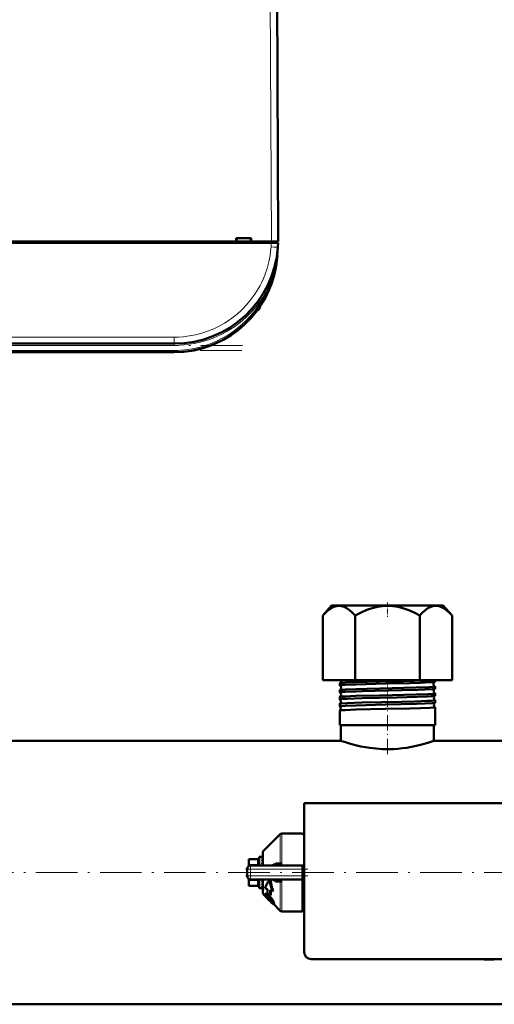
# Model space of a CAD drawing. Extents: x -1438 to 1837, y -1771 to 755.
# Tile 6 of 95: x 31 to 168, y -1767 to -1483. Entities that reach past the tile are written whole.
import ezdxf

# ---------------------------------------------------------------- set-up
doc = ezdxf.new("R2010")
doc.units = 0
doc.linetypes.add('DASHDOT', pattern=[18.5, 12, -3, 0.5, -3])

msp = doc.modelspace()

# ---------------------------------------------------------------- linework, layer by layer
at = {"color": 7, "lineweight": 18}
for p, q in [((102.86, -1464.73), (103.29, -1546.79)), ((103.18, -1548.38), (103.27, -1547.19)), ((103.3, -1546.79), (103.3, -1547.19)), ((105.17, -1548.49), (105.18, -1548.38)), ((104.95, -1550.87), (105, -1550.88)), ((101.44, -1561.21), (101.31, -1561.15)), ((101.75, -1561.38), (101.44, -1561.21)), ((99.94, -1565.58), (99.94, -1565.86)), ((75.25, -1574.42), (-121.67, -1574.42)), ((75.25, -1574.42), (75.25, -1576.29)), ((75.25, -1576.79), (-121.67, -1576.79)), ((75.25, -1576.79), (75.25, -1576.29)), ((75.08, -1578.29), (-121.5, -1578.29)), ((75.08, -1578.29), (75.08, -1578.79)), ((105.83, -1726.36), (105.83, -1717.9)), ((106.33, -1717.7), (106.33, -1726.32)), ((99.29, -1725.2), (96.79, -1725.2)), ((99.29, -1725.06), (99.29, -1725.2)), ((99.29, -1726.64), (99.29, -1725.2)), ((101, -1722.74), (101, -1726.95)), ((97.29, -1727.95), (96.29, -1727.95)), ((96.79, -1726.64), (99.29, -1726.64)), ((97.29, -1727.95), (97.29, -1726.95)), ((97.29, -1727.95), (97.29, -1729.95)), ((112.29, -1727.95), (97.29, -1727.95)), ((99.29, -1726.64), (99.29, -1726.95)), ((97.29, -1729.95), (96.29, -1729.95)), ((97.29, -1729.95), (112.29, -1729.95)), ((97.29, -1730.95), (97.29, -1729.95)), ((99.29, -1731.26), (96.79, -1731.26)), ((96.79, -1732.7), (99.29, -1732.7)), ((99.29, -1730.95), (99.29, -1731.26)), ((99.29, -1732.7), (99.29, -1731.26)), ((99.29, -1732.7), (99.29, -1732.83)), ((101, -1735.16), (101, -1730.95)), ((105.83, -1739.99), (105.83, -1731.53)), ((106.33, -1731.58), (106.33, -1740.2)), ((101.76, -1735.1), (101.6, -1735.25)), ((101.76, -1735.62), (101.67, -1735.71)), ((101.94, -1735.83), (101.8, -1735.97)), ((102.25, -1736.21), (102.11, -1736.36)), ((102.52, -1735.59), (102.36, -1735.74)), ((103.3, -1736.4), (103.14, -1736.56)), ((102.7, -1736.68), (102.55, -1736.83)), ((103.13, -1737.1), (102.98, -1737.24)), ((103.59, -1737.53), (103.48, -1737.64)), ((103.85, -1737.2), (103.7, -1737.35)), ((104.07, -1737.74), (103.92, -1737.89))]:
    msp.add_line(p, q, dxfattribs=at)
at = {"color": 7, "lineweight": 50}
for p, q in [((105.29, -1546.79), (104.86, -1464.73)), ((105.18, -1525.28), (105.18, -1524.73)), ((93.09, -1546.79), (93.09, -1545.79)), ((93.09, -1545.79), (97.49, -1545.79)), ((93.29, -1545.79), (93.23, -1546.79)), ((97.29, -1545.79), (97.36, -1546.79)), ((97.49, -1545.79), (97.49, -1546.79)), ((103.27, -1547.19), (-149.69, -1547.19)), ((-15.51, -1546.79), (93.09, -1546.79)), ((93.09, -1546.79), (93.23, -1546.79)), ((93.14, -1546.79), (97.44, -1546.79)), ((97.36, -1546.79), (97.49, -1546.79)), ((97.49, -1546.79), (103.29, -1546.79)), ((105.26, -1547.19), (103.27, -1547.19)), ((104.99, -1547.19), (104.99, -1546.79)), ((105.18, -1548.38), (105, -1550.88)), ((105.26, -1547.19), (105.18, -1548.38)), ((104.84, -1551.2), (104.85, -1551.21)), ((104.85, -1551.19), (104.85, -1551.2)), ((104.9, -1550.87), (104.91, -1550.82)), ((104.96, -1550.87), (104.91, -1551.25)), ((104.95, -1550.87), (104.91, -1551.24)), ((97.13, -1569.12), (97.33, -1568.9)), ((97.45, -1568.77), (97.3, -1568.94)), ((97.44, -1568.79), (97.3, -1568.94)), ((97.31, -1568.93), (97.37, -1568.86)), ((97.81, -1568.36), (97.79, -1568.39)), ((98.13, -1567.98), (97.83, -1568.33)), ((98.1, -1568.02), (97.83, -1568.34)), ((97.15, -1569.1), (97.13, -1569.12)), ((97.14, -1569.11), (97.13, -1569.12)), ((97.13, -1569.12), (97.14, -1569.12)), ((97.13, -1569.12), (97.13, -1569.12)), ((97.17, -1569.08), (97.16, -1569.09)), ((75.25, -1576.29), (-121.67, -1576.29)), ((75.08, -1578.79), (-121.5, -1578.79)), ((120.66, -1651.9), (118.11, -1654.76)), ((150.94, -1651.9), (120.66, -1651.9)), ((152.92, -1651.9), (150.94, -1651.9)), ((152.92, -1651.9), (155.47, -1654.76)), ((118.11, -1673.4), (118.11, -1654.76)), ((127.45, -1673.4), (127.45, -1654.76)), ((146.13, -1673.4), (146.13, -1654.76)), ((155.47, -1673.4), (155.47, -1654.76)), ((118.11, -1673.4), (127.45, -1673.4)), ((127.45, -1673.4), (146.13, -1673.4)), ((146.13, -1673.4), (155.47, -1673.4)), ((150.55, -1673.91), (150.55, -1673.4)), ((123.03, -1674.92), (123.03, -1674.28)), ((123.03, -1676.94), (123.03, -1676.27)), ((150.55, -1675.93), (150.55, -1675.28)), ((123.03, -1678.96), (123.03, -1678.25)), ((150.55, -1677.95), (150.55, -1677.26)), ((150.55, -1679.97), (150.55, -1679.24)), ((123.03, -1680.98), (123.03, -1680.23)), ((123.03, -1686.4), (123.03, -1682.21)), ((150.55, -1686.4), (150.55, -1681.22)), ((123.61, -1686.4), (123.03, -1686.4)), ((123.34, -1690.9), (123.34, -1686.4)), ((150.55, -1686.4), (123.61, -1686.4)), ((150.24, -1690.9), (150.24, -1686.4)), ((123.34, -1690.9), (0.94, -1690.9)), ((272.64, -1690.9), (150.24, -1690.9)), ((196.79, -1708.95), (112.79, -1708.95)), ((112.79, -1708.95), (112.79, -1751.95)), ((101, -1722.74), (105.83, -1717.9)), ((106.33, -1717.7), (112.29, -1717.7)), ((112.29, -1717.88), (112.29, -1717.7)), ((112.79, -1717.88), (112.29, -1717.88)), ((96.79, -1725.06), (96.79, -1725.2)), ((99.29, -1725.06), (96.79, -1725.06)), ((96.79, -1726.64), (96.79, -1725.2)), ((99.79, -1724.45), (99.79, -1726.95)), ((100.62, -1724.45), (99.79, -1724.45)), ((100.61, -1724.45), (100.62, -1724.45)), ((100.79, -1724.45), (100.61, -1724.45)), ((100.79, -1724.6), (100.61, -1724.6)), ((100.79, -1725.02), (100.61, -1725.02)), ((100.79, -1726.95), (100.79, -1723.23)), ((96.29, -1729.95), (96.29, -1727.95)), ((96.44, -1727.42), (96.45, -1727.4)), ((96.79, -1726.64), (96.79, -1727.08)), ((97.29, -1726.95), (112.29, -1726.95)), ((100.79, -1725.69), (100.61, -1725.69)), ((100.79, -1726.56), (100.61, -1726.56)), ((100.74, -1726.95), (100.79, -1726.67)), ((100.79, -1726.1), (100.77, -1726.56)), ((100.79, -1725.41), (100.78, -1725.69)), ((100.79, -1725.49), (100.78, -1725.69)), ((100.78, -1725.54), (100.79, -1725.56)), ((100.78, -1726.34), (100.79, -1726.4)), ((100.79, -1726.88), (100.79, -1726.95)), ((104.43, -1726.38), (105.83, -1726.36)), ((104.63, -1726.95), (104.61, -1726.95)), ((112.29, -1726.95), (112.29, -1727.95)), ((112.29, -1726.95), (112.79, -1726.95)), ((112.29, -1727.95), (112.29, -1729.95)), ((96.44, -1730.47), (96.45, -1730.48)), ((96.79, -1730.89), (96.79, -1730.81)), ((96.79, -1731.26), (96.79, -1730.89)), ((112.29, -1729.95), (112.29, -1730.95)), ((96.79, -1732.7), (96.79, -1731.26)), ((96.79, -1732.7), (96.79, -1732.83)), ((99.29, -1732.83), (96.79, -1732.83)), ((97.29, -1730.95), (112.29, -1730.95)), ((99.79, -1730.95), (99.79, -1731.2)), ((99.79, -1731.2), (99.79, -1733.45)), ((100.72, -1733.45), (99.79, -1733.45)), ((100.79, -1731.84), (100.61, -1731.84)), ((100.79, -1732.61), (100.61, -1732.61)), ((100.79, -1733.14), (100.61, -1733.14)), ((100.79, -1733.42), (100.61, -1733.42)), ((100.75, -1731.2), (100.79, -1731.01)), ((100.79, -1731.55), (100.76, -1731.16)), ((100.79, -1731.43), (100.77, -1731.11)), ((100.79, -1732.13), (100.78, -1731.97)), ((100.79, -1732.22), (100.78, -1731.99)), ((100.79, -1734.66), (100.79, -1730.95)), ((102.2, -1733.78), (101.4, -1733.47)), ((103.1, -1731.19), (102.86, -1730.95)), ((105.83, -1731.53), (104.43, -1731.52)), ((104.63, -1730.95), (104.61, -1730.95)), ((105.83, -1731.53), (105.83, -1731.49)), ((112.29, -1740.2), (112.29, -1730.95)), ((101.39, -1735.55), (101, -1735.16)), ((101.53, -1735.12), (101.38, -1735.27)), ((101.68, -1735.99), (101.66, -1736.01)), ((101.69, -1736), (101.66, -1736.01)), ((101.8, -1735.97), (101.67, -1735.71)), ((102.91, -1735.56), (102.2, -1735.05)), ((103.07, -1735.4), (102.91, -1735.56)), ((102.93, -1734.05), (103.57, -1734.29)), ((103.76, -1734.11), (103.57, -1734.29)), ((102.57, -1736.85), (102.55, -1736.83)), ((102.7, -1736.68), (102.72, -1736.7)), ((103.48, -1737.65), (102.98, -1737.24)), ((103.13, -1737.1), (103.55, -1737.46)), ((105.83, -1739.99), (103.87, -1738.03)), ((104.06, -1737.87), (103.91, -1738.01)), ((112.29, -1737.47), (112.29, -1737.7)), ((112.76, -1737.47), (112.29, -1737.47)), ((106.33, -1740.2), (112.29, -1740.2)), ((112.79, -1740.02), (112.29, -1740.02)), ((114.79, -1753.95), (194.79, -1753.95)), ((164.72, -1753.95), (164.72, -1754.05)), ((166.22, -1754.05), (164.72, -1754.05)), ((166.22, -1753.95), (166.22, -1754.05)), ((166.22, -1754.05), (167.58, -1754.05)), ((167.58, -1753.95), (167.58, -1754.05)), ((416.79, -1767), (-143.21, -1767))]:
    msp.add_line(p, q, dxfattribs=at)
at = {"color": 7, "linetype": 'DASHDOT', "lineweight": 18, "ltscale": 0.012015}
msp.add_line((103.3, -1546.75), (103.3, -1547.23), dxfattribs=at)
at = {"color": 7, "linetype": 'DASHDOT', "lineweight": 18}
for p, q in [((94.95, -1576.79), (-141.36, -1576.79)), ((94.74, -1578.29), (-141.15, -1578.29)), ((472.79, -1728.95), (-199.21, -1728.95))]:
    msp.add_line(p, q, dxfattribs=at)
at = {"color": 7, "linetype": 'DASHDOT', "lineweight": 18, "ltscale": 0.103619}
msp.add_line((136.79, -1650.97), (136.79, -1655.11), dxfattribs=at)
at = {"color": 7, "linetype": 'DASHDOT', "lineweight": 18, "ltscale": 0.042801}
msp.add_line((136.79, -1674.97), (136.79, -1673.26), dxfattribs=at)
at = {"color": 7, "linetype": 'DASHDOT', "lineweight": 18, "ltscale": 0.047443}
msp.add_line((136.79, -1677), (136.79, -1675.1), dxfattribs=at)
at = {"color": 7, "linetype": 'DASHDOT', "lineweight": 18, "ltscale": 0.048502}
msp.add_line((136.79, -1679.02), (136.79, -1677.08), dxfattribs=at)
at = {"color": 7, "linetype": 'DASHDOT', "lineweight": 18, "ltscale": 0.049722}
msp.add_line((136.79, -1681.05), (136.79, -1679.06), dxfattribs=at)
at = {"color": 7, "linetype": 'DASHDOT', "lineweight": 18, "ltscale": 0.37103}
msp.add_line((136.79, -1694.81), (136.79, -1679.97), dxfattribs=at)
at = {"color": 7, "linetype": 'DASHDOT', "lineweight": 18, "ltscale": 0.45}
msp.add_line((95.79, -1727.95), (113.79, -1727.95), dxfattribs=at)
at = {"color": 7, "linetype": 'DASHDOT', "lineweight": 18, "ltscale": 0.060013}
msp.add_line((97.29, -1727.75), (97.29, -1730.15), dxfattribs=at)
at = {"color": 7, "linetype": 'DASHDOT', "lineweight": 18, "ltscale": 0.450015}
msp.add_line((113.79, -1729.95), (95.79, -1729.95), dxfattribs=at)
at = {"color": 7, "lineweight": 18}
for points in [[(75.25, -1574.42), (76.49, -1574.4), (77.76, -1574.31), (78.99, -1574.17), (80.26, -1573.97), (81.87, -1573.63), (83.5, -1573.18), (85.15, -1572.62), (86.68, -1571.99), (88.21, -1571.25), (89.71, -1570.4), (90.8, -1569.71), (91.86, -1568.97), (93.36, -1567.78), (94.78, -1566.49), (96.13, -1565.08), (97.37, -1563.59), (98.5, -1562.03), (99.5, -1560.42), (100.03, -1559.47), (100.51, -1558.5), (100.96, -1557.52), (101.36, -1556.54), (102.04, -1554.57), (102.54, -1552.7), (102.9, -1550.86), (103.07, -1549.6), (103.18, -1548.38)], [(104.91, -1551.24), (104.63, -1553.01), (104.26, -1554.75), (103.78, -1556.47), (103.07, -1558.48), (102.45, -1559.95), (101.76, -1561.37)], [(103.46, -1726.95), (103.72, -1726.67), (104.02, -1726.48), (104.22, -1726.41), (104.43, -1726.38)], [(106.1, -1726.95), (106.24, -1726.72), (106.32, -1726.45), (106.33, -1726.32)], [(104.43, -1731.52), (104.17, -1731.47), (103.92, -1731.36), (103.67, -1731.18), (103.46, -1730.95)], [(105.83, -1731.49), (105.81, -1731.38), (105.7, -1731.24)]]:
    msp.add_lwpolyline(points, dxfattribs=at)
at = {"color": 7, "lineweight": 50}
for points in [[(118.11, -1654.76), (118.99, -1653.85), (119.81, -1653.14), (120.59, -1652.61), (121.33, -1652.24), (122.09, -1652.02), (122.84, -1651.96), (123.58, -1652.05), (124.35, -1652.29), (125.13, -1652.71), (125.86, -1653.23), (126.63, -1653.91), (127.45, -1654.76)], [(127.45, -1654.76), (129.21, -1653.85), (130.86, -1653.14), (132.41, -1652.61), (133.9, -1652.24), (135.41, -1652.02), (136.91, -1651.96), (138.4, -1652.05), (139.93, -1652.29), (141.5, -1652.71), (142.95, -1653.23), (144.49, -1653.91), (146.13, -1654.76)], [(150.99, -1651.96), (150.46, -1651.97), (149.91, -1652.07), (149.37, -1652.24), (148.95, -1652.43), (148.52, -1652.67), (147.63, -1653.31), (146.67, -1654.19), (146.13, -1654.76)], [(150.99, -1651.96), (151.71, -1652.07), (152.45, -1652.33), (153.2, -1652.74), (154, -1653.32), (154.84, -1654.09), (155.47, -1654.76)], [(123.61, -1674.19), (124.61, -1674.13), (127.71, -1674.02), (134.48, -1673.84), (141.33, -1673.68), (147.7, -1673.5), (149.78, -1673.4)], [(123.61, -1674.82), (124.6, -1674.76), (127.71, -1674.65), (136.39, -1674.42), (143.23, -1674.26), (146.38, -1674.17), (149.16, -1674.05), (150.05, -1674), (150.44, -1673.95), (150.53, -1673.93)], [(123.03, -1674.92), (123.03, -1674.91), (123.04, -1674.91), (123.05, -1674.9), (123.1, -1674.89), (123.61, -1674.82)], [(123.03, -1676.94), (123.03, -1676.93), (123.04, -1676.93), (123.05, -1676.92), (123.09, -1676.91), (123.61, -1676.84)], [(123.05, -1674.27), (123.15, -1674.24), (123.61, -1674.19)], [(123.05, -1676.25), (123.15, -1676.23), (123.61, -1676.18)], [(123.61, -1676.18), (124.61, -1676.12), (127.72, -1676), (130.95, -1675.91), (138.22, -1675.74), (145.09, -1675.57), (148.92, -1675.43), (150.08, -1675.36), (150.5, -1675.3), (150.53, -1675.29), (150.54, -1675.29), (150.55, -1675.28), (150.55, -1675.28)], [(123.61, -1676.84), (124.6, -1676.78), (127.71, -1676.66), (129.53, -1676.61), (140.83, -1676.34), (145.63, -1676.21), (147.64, -1676.14), (149.7, -1676.04), (150.45, -1675.96), (150.54, -1675.94)], [(123.03, -1678.96), (123.03, -1678.95), (123.04, -1678.95), (123.05, -1678.94), (123.1, -1678.92), (123.61, -1678.86)], [(123.04, -1678.24), (123.06, -1678.23), (123.14, -1678.21), (123.61, -1678.16)], [(123.61, -1678.16), (124.6, -1678.1), (127.71, -1677.98), (134.38, -1677.81), (138.28, -1677.72), (145.07, -1677.55), (148.49, -1677.43), (150.07, -1677.34), (150.47, -1677.29), (150.53, -1677.28), (150.55, -1677.27), (150.55, -1677.26), (150.55, -1677.26)], [(123.61, -1678.86), (125.14, -1678.78), (129.46, -1678.63), (139.53, -1678.39), (145.44, -1678.23), (148.36, -1678.13), (149.44, -1678.08), (150.37, -1678), (150.51, -1677.97), (150.54, -1677.96)], [(123.61, -1680.14), (125.14, -1680.05), (129.47, -1679.91), (140.86, -1679.64), (144.8, -1679.54), (148.29, -1679.42), (149.53, -1679.36), (150.43, -1679.28), (150.51, -1679.26), (150.54, -1679.25), (150.55, -1679.25), (150.55, -1679.25), (150.55, -1679.24)], [(123.03, -1680.98), (123.03, -1680.98), (123.04, -1680.97), (123.05, -1680.96), (123.1, -1680.95), (123.61, -1680.89)], [(123.04, -1680.22), (123.06, -1680.21), (123.13, -1680.19), (123.61, -1680.14)], [(123.04, -1682.2), (123.06, -1682.19), (123.13, -1682.17), (123.61, -1682.12)], [(123.61, -1680.89), (124.61, -1680.82), (127.72, -1680.71), (136.22, -1680.49), (145.21, -1680.26), (147.57, -1680.18), (149.7, -1680.08), (150.41, -1680.01), (150.52, -1679.99), (150.54, -1679.98)], [(123.61, -1682.12), (124.61, -1682.06), (127.72, -1681.94), (136.23, -1681.73), (143.24, -1681.56), (146.31, -1681.47), (149.05, -1681.37), (150.07, -1681.3), (150.38, -1681.27), (150.53, -1681.24), (150.54, -1681.23), (150.55, -1681.22), (150.55, -1681.22), (150.55, -1681.22)], [(150.24, -1690.9), (148.44, -1691.5), (146.38, -1692.09), (145.15, -1692.39), (143.8, -1692.67), (142.37, -1692.92), (141.13, -1693.09), (139.85, -1693.22), (138.56, -1693.31), (137.26, -1693.35), (135.37, -1693.33), (133.51, -1693.2), (131.7, -1692.99), (130.39, -1692.78), (129.14, -1692.54), (127.55, -1692.17), (126.13, -1691.79), (124.94, -1691.43), (123.34, -1690.9)], [(104.43, -1726.38), (104.39, -1726.55), (104.31, -1726.72), (104.2, -1726.84), (104.07, -1726.92), (103.94, -1726.95)], [(105.83, -1726.36), (105.83, -1726.42), (105.8, -1726.53), (105.72, -1726.63), (105.61, -1726.72), (105.34, -1726.84), (105.11, -1726.9), (104.63, -1726.95)], [(102.85, -1730.95), (102.97, -1732.09), (103.22, -1733.21), (103.57, -1734.29)], [(103.1, -1731.19), (103.23, -1732.19), (103.45, -1733.16), (103.76, -1734.11)], [(104.43, -1731.52), (104.39, -1731.34), (104.31, -1731.18), (104.2, -1731.06), (104.07, -1730.97), (103.94, -1730.95)], [(101.02, -1735.18), (101.11, -1735.37), (101.3, -1735.61), (101.66, -1736.01)], [(101.35, -1735.41), (101.35, -1735.31), (101.38, -1735.27)], [(101.85, -1736.19), (101.55, -1735.82), (101.38, -1735.53), (101.35, -1735.41)], [(101.38, -1735.27), (101.42, -1735.24), (101.54, -1735.24), (101.6, -1735.25)], [(101.53, -1735.12), (101.58, -1735.09), (101.63, -1735.08), (101.76, -1735.1)], [(101.6, -1735.25), (101.95, -1735.41), (102.36, -1735.74)], [(101.68, -1735.63), (101.71, -1735.62), (101.74, -1735.62), (101.83, -1735.64)], [(101.76, -1735.1), (102.02, -1735.21), (102.34, -1735.44), (102.52, -1735.59)], [(101.83, -1735.64), (101.96, -1735.7), (102.2, -1735.87), (102.35, -1736)], [(103.1, -1737.45), (102.45, -1736.82), (101.85, -1736.19)], [(103.6, -1737.67), (103.59, -1737.68), (103.57, -1737.68), (103.55, -1737.68), (103.48, -1737.65)], [(103.86, -1738.03), (103.79, -1738.01), (103.58, -1737.87)], [(103.7, -1737.35), (103.84, -1737.63), (103.92, -1737.89)], [(103.85, -1737.2), (104.02, -1737.57), (104.07, -1737.74)], [(103.92, -1737.89), (103.93, -1737.96), (103.93, -1737.99), (103.91, -1738.01)], [(104.07, -1737.74), (104.08, -1737.82), (104.06, -1737.86), (104.06, -1737.87)]]:
    msp.add_lwpolyline(points, dxfattribs=at)
for centre, radius, start, end in [((103.18, -1525.79), 2, 0.3, 0.8423), ((75.25, -1546.29), 30, 270, 356), ((75.08, -1548.79), 30, 270, 356), ((104.98, -1550.78), 0.0872, 210.963, 254.4077), ((75.08, -1548.79), 30, 270, 346.5066), ((75.25, -1546.28), 30, 336.0228, 341.4432), ((75.08, -1548.79), 30, 326.3789, 338.6162), ((75.38, -1546.35), 29.86, 330.2994, 333.6542), ((98.69, -1565.49), 1.3, 290.0791, 343.3985), ((98.69, -1565.49), 1.3, 290.0783, 343.3985), ((91.31, -1563.29), 9, 343.3984, 346.444), ((91.31, -1563.29), 9, 343.3984, 346.4437), ((75.08, -1548.79), 30, 317.7896, 319.4459), ((75.36, -1549.02), 29.63, 318.847, 319.971), ((75.47, -1549.12), 29.49, 318.9322, 320.0996), ((75.08, -1548.79), 30, 320.0609, 323.3274), ((122.76, -1673.6), 0.734, 293.8071, 1.6502), ((122.75, -1673.59), 0.742, 1.3913, 15.2829), ((150.84, -1674.59), 0.734, 115.1355, 178.7909), ((150.53, -1673.9), 0.0255, 281.9756, 339.4578), ((123.06, -1674.3), 0.0278, 99.8888, 157.2501), ((123.05, -1674.91), 0.023, 198.497, 256.0469), ((123.05, -1676.28), 0.0224, 103.8407, 161.4677), ((123.05, -1676.93), 0.0193, 194.9216, 251.8641), ((122.72, -1675.59), 0.735, 1.1927, 63.5307), ((122.72, -1675.6), 0.735, 296.4553, 1.5963), ((150.84, -1674.6), 0.735, 178.3444, 244.8899), ((150.88, -1676.59), 0.735, 117.8637, 178.7498), ((150.88, -1676.6), 0.736, 178.3982, 242.1575), ((150.53, -1675.29), 0.0249, 20.7025, 78.1587), ((150.53, -1675.92), 0.021, 285.9649, 343.3265), ((123.05, -1678.26), 0.0186, 108.0163, 164.9751), ((123.05, -1678.95), 0.0165, 191.922, 247.5699), ((122.68, -1677.59), 0.736, 1.2379, 60.72), ((122.68, -1677.6), 0.736, 299.2564, 1.5602), ((122.65, -1679.59), 0.737, 1.2852, 57.7422), ((122.65, -1679.59), 0.738, 302.2299, 1.5282), ((150.92, -1678.59), 0.737, 120.753, 178.7158), ((150.92, -1678.59), 0.737, 178.4427, 239.2628), ((150.53, -1677.27), 0.0204, 16.7452, 74.117), ((150.53, -1677.94), 0.0178, 290.2333, 346.6242), ((150.53, -1679.24), 0.0171, 13.4089, 69.8655), ((123.05, -1680.23), 0.0159, 112.3224, 168.044), ((123.05, -1680.98), 0.0146, 189.5149, 243.0417), ((123.05, -1682.21), 0.0139, 116.7621, 170.5487), ((122.61, -1681.59), 0.738, 1.3095, 54.6448), ((122.61, -1681.59), 0.738, 305.3337, 1.4982), ((150.95, -1680.59), 0.738, 123.782, 178.6861), ((150.95, -1680.59), 0.738, 178.4747, 236.2295), ((150.54, -1679.96), 0.0155, 294.6871, 349.4179), ((150.54, -1681.22), 0.0149, 10.7315, 65.4101), ((106.33, -1718.4), 0.7, 90, 135.0001), ((99.29, -1724.56), 0.5, 270, 0), ((108.35, -1727.61), 7.97, 161.514, 166.0431), ((102.63, -1725.7), 2.12, 149.937, 161.4377), ((101.49, -1723.23), 0.7, 134.9999, 180), ((97.29, -1727.95), 1, 90, 180), ((97.3, -1727.95), 1.01, 166.244, 179.8165), ((121.41, -1730.82), 21.23, 166.2469, 168.4153), ((97.29, -1729.95), 1, 180, 270), ((99.29, -1733.33), 0.5, 360, 90), ((74.19, -1725.82), 27.1, 347.1687, 348.5557), ((89.75, -1729.39), 11.33, 343.5128, 347.0112), ((97.45, -1731.68), 3.49, 335.1832, 343.3292), ((100.72, -1733.29), 0.155, 270.6792, 298.2527), ((128.37, -1734.35), 26.18, 178.7392, 181.523), ((104.6, -1733.98), 3.03, 82.3564, 89.3919), ((104.76, -1732.86), 1.9, 70.7218, 82.4764), ((105.08, -1732), 0.984, 50.4733, 72.0027), ((101.49, -1734.66), 0.7, 180, 225), ((101.75, -1735.69), 0.0844, 142.2281, 195.7671), ((105.19, -1733.54), 4.18, 215.657, 222.4501), ((102.74, -1735.25), 0.981, 203.2204, 215.8096), ((105.31, -1733.43), 4.13, 215.4797, 222.3545), ((110.39, -1728.92), 11.13, 221.9286, 225.2511), ((110.47, -1728.84), 11.04, 221.8785, 225.2264), ((97.98, -1740.83), 6.52, 42.4528, 47.9041), ((97.43, -1741.24), 7.39, 39.3275, 48.0594), ((97.7, -1740.95), 7.21, 39.1321, 48.0819), ((97.37, -1741.5), 7.42, 39.484, 43.089), ((130.99, -1735.07), 28.08, 177.9317, 181.0127), ((130.9, -1735.23), 27.82, 177.7164, 180.3616), ((98.93, -1740.09), 5.5, 29.9208, 40.0187), ((99.13, -1739.88), 5.42, 29.6206, 39.8675), ((113.77, -1725.65), 15.84, 224.9939, 227.0554), ((113.72, -1725.7), 15.56, 224.9836, 227.0806), ((98.78, -1740.35), 5.6, 35.2108, 39.5692), ((107.98, -1732.39), 7.03, 226.012, 231.2417), ((101.16, -1738.7), 2.7, 28.5022, 35.6368), ((102.89, -1737.78), 0.739, 13.9092, 29.7326), ((103.53, -1737.63), 0.0808, 328.1442, 19.7741), ((103.87, -1737.97), 0.0613, 264.0848, 312.0786), ((111.79, -1737.7), 1, 1.0945, 60.0009), ((106.33, -1739.5), 0.7, 224.9999, 270), ((114.79, -1751.95), 2, 179.9994, 269.9994)]:
    msp.add_arc(centre, radius, start, end, dxfattribs=at)
at = {"color": 7, "lineweight": 18}
for centre, radius, start, end in [((44.44, -1544.13), 60.89, 353.6418, 356.0008), ((75.08, -1548.79), 29.5, 270, 334.723), ((75.26, -1546.3), 30.49, 312.9537, 330.3448), ((75.26, -1546.29), 30.49, 269.9925, 312.9526), ((105.26, -1731.61), 1.07, 20.5241, 38.5885), ((105.35, -1731.58), 0.975, 359.9298, 20.3824), ((113.62, -1741.29), 5.04, 99.4185, 105.2335)]:
    msp.add_arc(centre, radius, start, end, dxfattribs=at)
for centre, major_axis, ratio, start_param, end_param in [((103.18, -1548.24), (2, -0.14), 0.069587, 4.717255, 6.283185), ((99.29, -1724.76), (0.5, 0), 0.866025, 4.712389, 6.283185), ((99.29, -1726.21), (0.5, 0), 0.866025, 4.712389, 6.283185), ((99.29, -1731.69), (0.5, 0), 0.866025, 0, 1.570796), ((99.29, -1733.13), (0.5, 0), 0.866025, 0, 1.570796), ((111.79, -1737.64), (1, 0), 0.993448, 0.019286, 1.047213)]:
    msp.add_ellipse(centre, major_axis=major_axis, ratio=ratio, start_param=start_param, end_param=end_param, dxfattribs=at)
at = {"color": 7, "lineweight": 50}
for centre, major_axis, ratio, start_param, end_param in [((103.29, -1546.8), (2, 0.01), 0.005236, 0, 1.570769), ((105.34, -1551.28), (0.494, -0.081), 0.135092, 3.138656, 3.687944), ((105.37, -1551.28), (0.524, -0.085), 0.13753, 3.147561, 3.660275), ((105.4, -1550.91), (0.494, -0.076), 0.164348, 3.1416, 3.606569), ((100.7, -1727.76), (-0.12, -3.31), 0.202133, 3.189895, 3.45), ((106.33, -1726.48), (0.7, 0), 0.234012, 1.570796, 2.356196), ((100.7, -1730.12), (-0.19, -3.33), 0.196372, 0.14867, 0.408775), ((249.36, -1600.71), (148.2, 134.83), 0.055003, 2.933543, 3.01653), ((106.33, -1731.42), (-0.7, 0), 0.234017, 0.785397, 1.570796)]:
    msp.add_ellipse(centre, major_axis=major_axis, ratio=ratio, start_param=start_param, end_param=end_param, dxfattribs=at)

doc.saveas('drawing.dxf')
